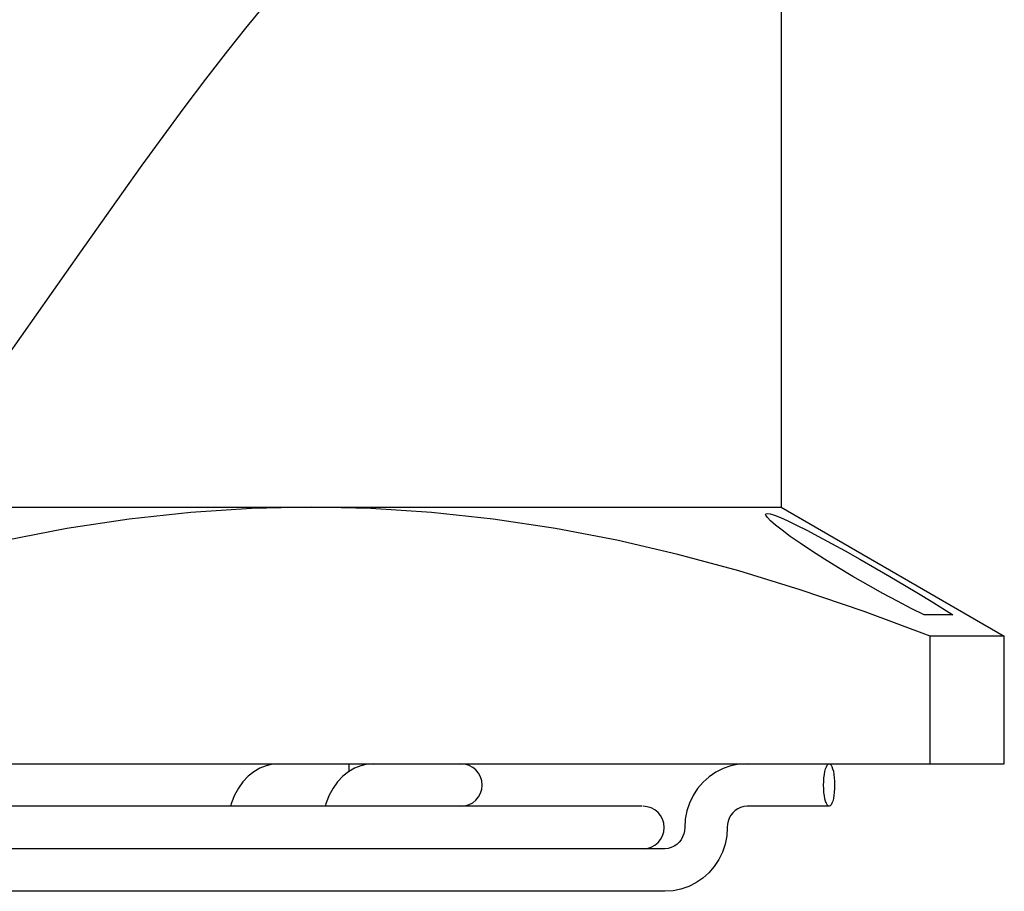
# Model space of a CAD drawing. Header units: inches. Extents: x 0 to 39.3, y 0 to 30.4.
# Tile 4 of 39: x 15.4 to 17.3, y 2.8 to 4.5. Entities that reach past the tile are written whole.
import ezdxf

# ---------------------------------------------------------------- set-up
doc = ezdxf.new("R2010")
doc.units = ezdxf.units.IN
doc.header["$LTSCALE"] = 2.160714
doc.header["$MEASUREMENT"] = 0
doc.layers.get('0').update_dxf_attribs({"linetype": 'CONTINUOUS'})
doc.layers.add('BLACK', color=7, linetype='CONTINUOUS')
doc.layers.add('FAN-ELECTRICS_14', color=7, linetype='CONTINUOUS')

msp = doc.modelspace()

# ---------------------------------------------------------------- linework, layer by layer
at = {"color": 7, "linetype": 'Continuous'}
for p, q in [((16.8508, 4.6155), (16.8508, 3.5574)), ((11.7061, 3.5574), (16.8508, 3.5574)), ((16.8508, 3.5574), (17.2642, 3.3187)), ((17.1686, 3.3581), (17.1158, 3.3581)), ((17.2642, 3.3187), (17.1266, 3.3187)), ((17.1266, 3.0825), (17.1266, 3.3187)), ((17.2642, 3.0825), (17.2642, 3.3187)), ((10.494, 3.0825), (17.2642, 3.0825)), ((16.0507, 3.0686), (16.0507, 3.0825)), ((16.5933, 3.0038), (14.7002, 3.0038)), ((16.501, 2.925), (14.6745, 2.925))]:
    msp.add_line(p, q, dxfattribs=at)
for points in [[(15.9802, 3.5574), (15.8696, 3.5551), (15.7573, 3.5478), (15.6427, 3.5353), (15.5276, 3.5181), (15.4139, 3.4962), (15.3006, 3.4699), (15.1881, 3.4397), (15.074, 3.4047), (14.9556, 3.3643), (14.8338, 3.3187)], [(17.1266, 3.3187), (17.0047, 3.3643), (16.8863, 3.4047), (16.7721, 3.4397), (16.6596, 3.47), (16.5463, 3.4963), (16.4326, 3.5181), (16.3175, 3.5353), (16.2029, 3.5478), (16.0907, 3.5551), (15.9802, 3.5574)], [(16.8221, 3.5442), (16.8224, 3.5452), (16.8251, 3.546), (16.8305, 3.5452), (16.8386, 3.5426), (16.8495, 3.5383), (16.8631, 3.5322), (16.8794, 3.5244), (16.8984, 3.5148), (16.9199, 3.5036), (16.9438, 3.4907), (16.9695, 3.4766), (16.9967, 3.4613), (17.0245, 3.4455), (17.0524, 3.4293), (17.0795, 3.4133), (17.1051, 3.3979), (17.1288, 3.3834), (17.1501, 3.3702), (17.1686, 3.3581)], [(17.1158, 3.3581), (17.0919, 3.3702), (17.0663, 3.3834), (17.0393, 3.398), (17.0117, 3.4134), (16.9839, 3.4294), (16.9568, 3.4455), (16.931, 3.4614), (16.9073, 3.4766), (16.886, 3.4908), (16.8676, 3.5036), (16.8524, 3.5149), (16.8403, 3.5245), (16.8313, 3.5323), (16.8254, 3.5383), (16.8225, 3.5426), (16.8221, 3.5442)]]:
    msp.add_lwpolyline(points, dxfattribs=at)
msp.add_arc((16.5949, 2.9644), 0.0394, 270, 90, dxfattribs=at)
at = {"layer": 'BLACK', "color": 7, "linetype": 'Continuous'}
msp.add_line((15.416, 3.8346), (15.5544, 4.0322), dxfattribs=at)
msp.add_lwpolyline([(15.5544, 4.0322), (15.6291, 4.1381), (15.6671, 4.1912), (15.7057, 4.2444), (15.7449, 4.2973), (15.7849, 4.3501), (15.8256, 4.4025), (15.8591, 4.4446), (15.8932, 4.4863)], dxfattribs=at)
at = {"layer": 'FAN-ELECTRICS_14', "color": 7, "linetype": 'Continuous'}
for p, q in [((16.9397, 3.0038), (16.7876, 3.0038)), ((16.6355, 2.925), (16.501, 2.925)), ((16.6355, 2.8463), (14.6171, 2.8463))]:
    msp.add_line(p, q, dxfattribs=at)
for points in [[(15.9204, 3.0825), (15.9085, 3.0816), (15.8967, 3.0789), (15.885, 3.0743), (15.8739, 3.0678), (15.8633, 3.0593), (15.8537, 3.0492), (15.8453, 3.0374), (15.8382, 3.0243), (15.8326, 3.0101), (15.8308, 3.0038)], [(16.0958, 3.0825), (16.0839, 3.0816), (16.072, 3.0789), (16.0604, 3.0743), (16.0493, 3.0678), (16.0387, 3.0593), (16.0291, 3.0492), (16.0206, 3.0374), (16.0135, 3.0243), (16.0079, 3.0101), (16.0062, 3.0038)], [(16.7876, 3.0825), (16.7726, 3.0815), (16.7578, 3.0785), (16.7436, 3.0736), (16.7301, 3.0668), (16.7175, 3.0583), (16.7061, 3.0481), (16.6961, 3.0365), (16.6877, 3.0236), (16.681, 3.0097), (16.6761, 2.9951), (16.6731, 2.9799), (16.6721, 2.9644)], [(16.9397, 3.0038), (16.9379, 3.0044), (16.9362, 3.0062), (16.9346, 3.0091), (16.9331, 3.013), (16.9319, 3.0178), (16.9309, 3.0233), (16.9301, 3.0295), (16.9297, 3.0362), (16.9295, 3.043), (16.9296, 3.0498), (16.9301, 3.0564), (16.9308, 3.0627), (16.9318, 3.0683), (16.9331, 3.0731), (16.9346, 3.0771), (16.9362, 3.0801), (16.9379, 3.0819), (16.9397, 3.0825)], [(16.9397, 3.0825), (16.9415, 3.0819), (16.9432, 3.0801), (16.9448, 3.0772), (16.9462, 3.0733), (16.9475, 3.0685), (16.9485, 3.0629), (16.9492, 3.0567), (16.9497, 3.0501), (16.9499, 3.0433), (16.9497, 3.0365), (16.9493, 3.0298), (16.9485, 3.0236), (16.9475, 3.018), (16.9463, 3.0131), (16.9448, 3.0092), (16.9432, 3.0062), (16.9415, 3.0044), (16.9397, 3.0038)], [(16.7876, 3.0038), (16.7816, 3.0032), (16.7758, 3.0017), (16.7704, 2.9992), (16.7655, 2.9958), (16.7612, 2.9917), (16.7576, 2.987), (16.7547, 2.9818), (16.7526, 2.9762), (16.7513, 2.9704), (16.7509, 2.9644)], [(16.7509, 2.9644), (16.7499, 2.9489), (16.7469, 2.9337), (16.742, 2.919), (16.7353, 2.9051), (16.7269, 2.8923), (16.7169, 2.8807), (16.7055, 2.8705), (16.693, 2.862), (16.6795, 2.8552), (16.6652, 2.8503), (16.6505, 2.8473), (16.6355, 2.8463)], [(16.6721, 2.9644), (16.6717, 2.9584), (16.6704, 2.9526), (16.6683, 2.947), (16.6655, 2.9417), (16.6618, 2.937), (16.6575, 2.933), (16.6526, 2.9296), (16.6472, 2.9271), (16.6414, 2.9256), (16.6355, 2.925)]]:
    msp.add_lwpolyline(points, dxfattribs=at)
msp.add_arc((16.2574, 3.0431), 0.0394, 270, 90, dxfattribs=at)

doc.saveas('drawing.dxf')
